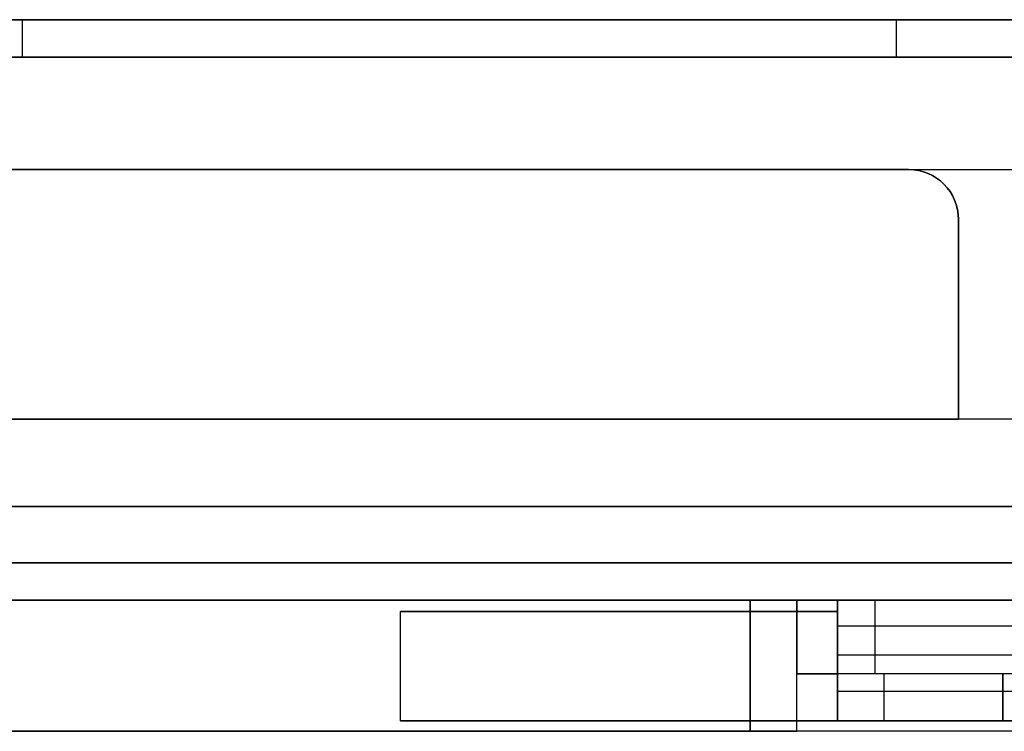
# Model space of a CAD drawing. Extents: x -3.09 to 3.09, y -0.36 to 1.94.
# Tile 55 of 168: x -1.48 to 0.1, y -0.36 to 0.78. Entities that reach past the tile are written whole.
import ezdxf

# ---------------------------------------------------------------- set-up
doc = ezdxf.new("R2010")
doc.units = 0
doc.layers.get('0').update_dxf_attribs({"linetype": 'CONTINUOUS'})

# ---------------------------------------------------------------- blocks, each defined once
blk = doc.blocks.new('*U1')
for p, q in [((3.0938, 0.78, 1.69), (-3.0938, 0.78, 1.69)), ((3.0938, 0.78, 1.175), (-3.0938, 0.78, 1.175)), ((-1.8937, 0.78, -1.57), (-0.0757, 0.78, -1.57)), ((-1.4763, 0.78, 1.37), (-1.4763, 0.72, 1.37)), ((-1.4763, 0.78, 1.37), (2.5137, 0.78, 1.37)), ((-1.4763, 0.78, 1.37), (-1.4763, 0.72, 1.37)), ((-1.4763, 0.78, 1.57), (-1.4763, 0.72, 1.57)), ((-0.0757, 0.78, -1.37), (-0.0757, 0.72, -1.37)), ((-0.0757, 0.78, -1.57), (-0.0757, 0.72, -1.57)), ((-0.0757, 0.78, -1.57), (-0.0757, 0.72, -1.57)), ((3.0337, 0.72, -1.63), (-3.0337, 0.72, -1.63)), ((3.0337, 0.72, -1.115), (-3.0337, 0.72, -1.115)), ((-0.0757, 0.72, -1.57), (-1.8937, 0.72, -1.57)), ((2.5137, 0.72, 1.37), (-1.4763, 0.72, 1.37)), ((-0.0558, 0.54, -1.6295), (-1.9137, 0.54, -1.6295)), ((-1.9137, 0.54, -1.63), (-0.0558, 0.54, -1.63)), ((-1.4963, 0.54, 1.64), (2.5337, 0.54, 1.64)), ((-1.4963, 0.54, 1.69), (2.5337, 0.54, 1.69)), ((-0.0558, 0.54, -1.63), (-0.0558, 0.54, -1.6295)), ((-0.0558, 0.54, -1.69), (-0.0558, 0.54, -1.64)), ((0.0243, 0.46, -1.63), (0.0243, 0.46, -1.6295)), ((0.0243, 0.14, -1.6295), (0.0243, 0.46, -1.6295)), ((0.0243, 0.46, -1.69), (0.0243, 0.46, -1.64)), ((0.0243, 0.46, -1.63), (0.0243, 0.14, -1.63)), ((-1.9937, 0.14, -1.6295), (0.0243, 0.14, -1.6295)), ((0.0243, 0.14, -1.63), (-1.9937, 0.14, -1.63)), ((2.6138, 0.14, 1.64), (-1.5762, 0.14, 1.64)), ((2.6138, 0.14, 1.6865), (-1.5762, 0.14, 1.6865)), ((3.0337, 0, -1.63), (-3.0337, 0, -1.63)), ((3.0332, 0, -1.6295), (-3.0332, 0, -1.6295)), ((2.6138, 0, 1.6865), (-2.6037, 0, 1.6865)), ((-2.6037, 0, 1.6895), (2.6138, 0, 1.6895)), ((-3.0332, -0.09, -1.6295), (3.0332, -0.09, -1.6295)), ((-3.0182, -0.15, -1.6145), (3.0182, -0.15, -1.6145)), ((-0.235, -0.15, 1.6895), (0.235, -0.15, 1.6895)), ((-0.235, -0.36, 1.6895), (-0.235, -0.15, 1.6895)), ((-0.235, -0.268, 1.6845), (-0.235, -0.15, 1.6845)), ((-0.235, -0.15, 1.6845), (-0.11, -0.15, 1.6845)), ((-0.11, -0.15, 0.8645), (-0.11, -0.268, 0.8645)), ((-0.11, -0.15, 0.8645), (0.11, -0.15, 0.8645)), ((-0.11, -0.15, 1.6845), (-0.11, -0.268, 1.6845)), ((-0.87, -0.168, 0.8145), (-0.17, -0.168, 0.8145)), ((-0.87, -0.343, 0.8145), (-0.87, -0.168, 0.8145)), ((-0.17, -0.168, 0.8145), (-0.17, -0.343, 0.8145)), ((-0.235, -0.268, 1.6845), (-0.17, -0.268, 1.6845)), ((-0.11, -0.268, 1.6845), (-0.17, -0.268, 1.6845)), ((0.17, -0.268, 1.8445), (-0.17, -0.268, 1.8445)), ((-0.17, -0.343, 1.8445), (-0.17, -0.268, 1.8445)), ((-0.095, -0.268, 0.8645), (-0.11, -0.268, 0.8645)), ((-0.095, -0.343, 0.8145), (-0.095, -0.268, 0.8145)), ((0.095, -0.268, 0.8145), (-0.095, -0.268, 0.8145)), ((0.095, -0.268, 0.8645), (-0.095, -0.268, 0.8645)), ((0.095, -0.268, 0.8145), (0.095, -0.343, 0.8145)), ((0.11, -0.268, 0.8645), (0.095, -0.268, 0.8645)), ((-0.17, -0.343, 0.8145), (-0.87, -0.343, 0.8145)), ((-0.17, -0.343, 1.8445), (0.17, -0.343, 1.8445)), ((0.095, -0.343, 0.8145), (-0.095, -0.343, 0.8145)), ((-3.0932, -0.36, 1.6895), (-0.235, -0.36, 1.6895)), ((3.0182, -0.36, -1.6145), (-3.0182, -0.36, -1.6145))]:
    blk.add_line(p, q)
at = {"extrusion": (0, 0, -1)}
for p, q in [((3.0938, 0.78, -1.69), (-3.0938, 0.78, -1.69)), ((3.0938, 0.78, -1.175), (-3.0938, 0.78, -1.175)), ((-0.0757, 0.78, -1.37), (-1.8937, 0.78, -1.37)), ((-1.4763, 0.78, 1.57), (-1.4763, 0.72, 1.57)), ((2.5137, 0.78, 1.57), (-1.4763, 0.78, 1.57)), ((-0.0757, 0.78, -1.37), (-0.0757, 0.72, -1.37)), ((3.0337, 0.72, 1.63), (-3.0337, 0.72, 1.63)), ((3.0337, 0.72, 1.115), (-3.0337, 0.72, 1.115)), ((-1.8937, 0.72, -1.37), (-0.0757, 0.72, -1.37)), ((-1.4763, 0.72, 1.57), (2.5137, 0.72, 1.57)), ((-0.0558, 0.54, -1.64), (-1.9137, 0.54, -1.64)), ((-0.0558, 0.54, -1.69), (-1.9137, 0.54, -1.69)), ((0.0243, 0.14, -1.64), (0.0243, 0.46, -1.64)), ((0.0243, 0.14, -1.69), (0.0243, 0.46, -1.69)), ((-1.9937, 0.14, -1.64), (0.0243, 0.14, -1.64)), ((0.0243, 0.14, -1.687), (-1.9937, 0.14, -1.687)), ((1.5043, 0.14, -1.687), (0.0243, 0.14, -1.687)), ((1.5043, 0.14, -1.69), (0.0243, 0.14, -1.69)), ((3.0337, 0, 1.63), (-3.0337, 0, 1.63)), ((-3.0332, 0, 1.6295), (3.0332, 0, 1.6295)), ((-2.6037, 0, -1.687), (2.6138, 0, -1.687)), ((2.6138, 0, -1.6895), (-2.6037, 0, -1.6895)), ((3.0332, -0.09, 1.6295), (-3.0332, -0.09, 1.6295)), ((-0.31, -0.15, 1.6145), (-3.0182, -0.15, 1.6145)), ((-0.235, -0.15, 0.9395), (-0.31, -0.15, 0.9395)), ((-0.31, -0.36, 0.9395), (-0.31, -0.15, 0.9395)), ((-0.31, -0.15, 1.6145), (-0.31, -0.36, 1.6145)), ((-0.235, -0.268, 0.9395), (-0.235, -0.15, 0.9395)), ((-0.17, -0.15, 0.8645), (-0.235, -0.15, 0.8645)), ((-0.235, -0.15, 0.8645), (-0.235, -0.268, 0.8645)), ((-0.17, -0.1917, 0.694), (-0.17, -0.15, 0.694)), ((0.17, -0.15, 0.694), (-0.17, -0.15, 0.694)), ((-0.17, -0.15, 0.8645), (-0.17, -0.268, 0.8645)), ((-0.17, -0.168, 0.7545), (-0.87, -0.168, 0.7545)), ((-0.87, -0.343, 0.7545), (-0.87, -0.168, 0.7545)), ((-0.17, -0.343, 0.7545), (-0.17, -0.168, 0.7545)), ((0.17, -0.1917, 0.694), (-0.17, -0.1917, 0.694)), ((-0.17, -0.2964, 0.5945), (-0.17, -0.2381, 0.5945)), ((0.17, -0.2381, 0.5945), (-0.17, -0.2381, 0.5945)), ((-0.235, -0.36, 0.9395), (-0.235, -0.268, 0.9395)), ((-0.17, -0.268, 0.8645), (-0.235, -0.268, 0.8645)), ((0.095, -0.268, 1.7695), (-0.095, -0.268, 1.7695)), ((-0.095, -0.343, 1.7695), (-0.095, -0.268, 1.7695)), ((0.095, -0.343, 1.7695), (0.095, -0.268, 1.7695)), ((0.17, -0.2964, 0.5945), (-0.17, -0.2964, 0.5945)), ((-0.87, -0.343, 0.7545), (-0.17, -0.343, 0.7545)), ((-0.095, -0.343, 1.7695), (0.095, -0.343, 1.7695)), ((3.0932, -0.36, -1.6895), (-3.0932, -0.36, -1.6895)), ((-3.0182, -0.36, 1.6145), (-0.31, -0.36, 1.6145)), ((-0.235, -0.36, 0.9395), (-0.31, -0.36, 0.9395))]:
    blk.add_line(p, q, dxfattribs=at)
at = {"extrusion": (0, 1, 0)}
for p, q in [((3.0938, 0.78, -1.69), (-3.0938, 0.78, -1.69)), ((3.0938, 0.78, -1.175), (-3.0938, 0.78, -1.175)), ((3.0938, 0.78, 1.175), (-3.0938, 0.78, 1.175)), ((3.0938, 0.78, 1.69), (-3.0938, 0.78, 1.69)), ((-1.8937, 0.78, -1.57), (-0.0757, 0.78, -1.57)), ((-0.0757, 0.78, -1.37), (-1.8937, 0.78, -1.37)), ((2.5137, 0.78, 1.57), (-1.4763, 0.78, 1.57)), ((-1.4763, 0.78, 1.37), (2.5137, 0.78, 1.37)), ((-1.9137, 0.54, -1.63), (-0.0558, 0.54, -1.63)), ((-0.0558, 0.54, -1.6295), (-1.9137, 0.54, -1.6295)), ((-0.0558, 0.54, -1.63), (-0.0558, 0.54, -1.6295)), ((-1.9937, 0.14, -1.64), (0.0243, 0.14, -1.64)), ((0.0243, 0.14, -1.687), (-1.9937, 0.14, -1.687)), ((2.6138, 0.14, 1.64), (-1.5762, 0.14, 1.64)), ((2.6138, 0.14, 1.6865), (-1.5762, 0.14, 1.6865)), ((0.0243, 0.14, -1.687), (0.0243, 0.14, -1.64)), ((3.0337, 0, -1.63), (-3.0337, 0, -1.63)), ((3.0337, 0, 1.63), (-3.0337, 0, 1.63)), ((3.0332, 0, -1.6295), (-3.0332, 0, -1.6295)), ((-3.0332, 0, 1.6295), (3.0332, 0, 1.6295)), ((-2.6037, 0, -1.687), (2.6138, 0, -1.687)), ((2.6138, 0, -1.6895), (-2.6037, 0, -1.6895)), ((2.6138, 0, 1.6865), (-2.6037, 0, 1.6865)), ((-2.6037, 0, 1.6895), (2.6138, 0, 1.6895)), ((3.0332, -0.09, 1.6295), (-3.0332, -0.09, 1.6295)), ((-3.0332, -0.09, -1.6295), (3.0332, -0.09, -1.6295)), ((-0.17, -0.168, 0.7545), (-0.87, -0.168, 0.7545)), ((-0.87, -0.168, 0.8145), (-0.17, -0.168, 0.8145)), ((-0.87, -0.168, 0.7545), (-0.87, -0.168, 0.8145)), ((-0.17, -0.168, 0.8145), (-0.17, -0.168, 0.7545)), ((-0.11, -0.268, 1.6845), (-0.17, -0.268, 1.6845)), ((-0.17, -0.268, 1.8445), (-0.17, -0.268, 1.6845)), ((0.17, -0.268, 1.8445), (-0.17, -0.268, 1.8445)), ((-0.095, -0.268, 0.8645), (-0.11, -0.268, 0.8645)), ((-0.11, -0.268, 0.8645), (-0.11, -0.268, 1.6845)), ((-0.095, -0.268, 1.7695), (-0.095, -0.268, 0.8645)), ((0.095, -0.268, 1.7695), (-0.095, -0.268, 1.7695)), ((0.095, -0.268, 0.8645), (0.095, -0.268, 1.7695)), ((0.11, -0.268, 0.8645), (0.095, -0.268, 0.8645))]:
    blk.add_line(p, q, dxfattribs=at)
at = {"extrusion": (0, -1, 0)}
for p, q in [((3.0337, 0.72, -1.115), (-3.0337, 0.72, -1.115)), ((3.0337, 0.72, -1.63), (-3.0337, 0.72, -1.63)), ((3.0337, 0.72, 1.63), (-3.0337, 0.72, 1.63)), ((3.0337, 0.72, 1.115), (-3.0337, 0.72, 1.115)), ((-1.8937, 0.72, -1.37), (-0.0757, 0.72, -1.37)), ((-0.0757, 0.72, -1.57), (-1.8937, 0.72, -1.57)), ((-1.4763, 0.72, 1.57), (2.5137, 0.72, 1.57)), ((2.5137, 0.72, 1.37), (-1.4763, 0.72, 1.37)), ((-0.0558, 0.54, -1.64), (-1.9137, 0.54, -1.64)), ((-0.0558, 0.54, -1.69), (-1.9137, 0.54, -1.69)), ((-1.4963, 0.54, 1.64), (2.5337, 0.54, 1.64)), ((-1.4963, 0.54, 1.69), (2.5337, 0.54, 1.69)), ((-0.0558, 0.54, -1.69), (-0.0558, 0.54, -1.64)), ((0.0243, 0.14, -1.63), (-1.9937, 0.14, -1.63)), ((-1.9937, 0.14, -1.6295), (0.0243, 0.14, -1.6295)), ((0.0243, 0.14, -1.63), (0.0243, 0.14, -1.6295)), ((1.5043, 0.14, -1.687), (0.0243, 0.14, -1.687)), ((0.0243, 0.14, -1.69), (0.0243, 0.14, -1.687)), ((1.5043, 0.14, -1.69), (0.0243, 0.14, -1.69)), ((-3.0182, -0.15, -1.6145), (3.0182, -0.15, -1.6145)), ((-0.31, -0.15, 1.6145), (-3.0182, -0.15, 1.6145)), ((-0.31, -0.15, 0.9395), (-0.31, -0.15, 1.6145)), ((-0.235, -0.15, 0.9395), (-0.31, -0.15, 0.9395)), ((-0.235, -0.15, 0.8645), (-0.235, -0.15, 0.9395)), ((-0.17, -0.15, 0.8645), (-0.235, -0.15, 0.8645)), ((-0.235, -0.15, 1.6845), (-0.11, -0.15, 1.6845)), ((-0.235, -0.15, 1.6895), (-0.235, -0.15, 1.6845)), ((-0.235, -0.15, 1.6895), (0.235, -0.15, 1.6895)), ((-0.17, -0.15, 0.694), (-0.17, -0.15, 0.8645)), ((0.17, -0.15, 0.694), (-0.17, -0.15, 0.694)), ((-0.11, -0.15, 0.8645), (0.11, -0.15, 0.8645)), ((-0.11, -0.15, 1.6845), (-0.11, -0.15, 0.8645)), ((-0.235, -0.268, 1.6845), (-0.17, -0.268, 1.6845)), ((-0.17, -0.268, 0.8645), (-0.235, -0.268, 0.8645)), ((-0.235, -0.268, 0.9395), (-0.235, -0.268, 1.6845)), ((-0.235, -0.268, 0.8645), (-0.235, -0.268, 0.9395)), ((-0.17, -0.268, 1.6845), (-0.17, -0.268, 0.8645)), ((-0.095, -0.268, 0.8645), (-0.095, -0.268, 0.8145)), ((0.095, -0.268, 0.8145), (-0.095, -0.268, 0.8145)), ((0.095, -0.268, 0.8645), (-0.095, -0.268, 0.8645)), ((0.095, -0.268, 0.8145), (0.095, -0.268, 0.8645)), ((-0.17, -0.343, 0.8145), (-0.87, -0.343, 0.8145)), ((-0.87, -0.343, 0.8145), (-0.87, -0.343, 0.7545)), ((-0.87, -0.343, 0.7545), (-0.17, -0.343, 0.7545)), ((-0.17, -0.343, 0.8145), (-0.17, -0.343, 1.8445)), ((-0.17, -0.343, 1.8445), (0.17, -0.343, 1.8445)), ((-0.17, -0.343, 0.6945), (-0.17, -0.343, 0.7545)), ((0.17, -0.343, 0.6945), (-0.17, -0.343, 0.6945)), ((-0.095, -0.343, 0.8145), (-0.095, -0.343, 1.7695)), ((-0.095, -0.343, 1.7695), (0.095, -0.343, 1.7695)), ((0.095, -0.343, 0.8145), (-0.095, -0.343, 0.8145)), ((0.095, -0.343, 1.7695), (0.095, -0.343, 0.8145)), ((3.0932, -0.36, -1.6895), (-3.0932, -0.36, -1.6895)), ((-3.0932, -0.36, 1.6895), (-0.235, -0.36, 1.6895)), ((3.0182, -0.36, -1.6145), (-3.0182, -0.36, -1.6145)), ((-3.0182, -0.36, 1.6145), (-0.31, -0.36, 1.6145)), ((-0.235, -0.36, 0.9395), (-0.31, -0.36, 0.9395)), ((-0.31, -0.36, 0.9395), (-0.31, -0.36, 1.6145)), ((-0.235, -0.36, 0.9395), (-0.235, -0.36, 1.6895))]:
    blk.add_line(p, q, dxfattribs=at)
at = {"extrusion": (1, 0, 0)}
for p, q in [((0.0243, 0.46, -1.63), (0.0243, 0.14, -1.63)), ((0.0243, 0.46, -1.63), (0.0243, 0.46, -1.6295)), ((0.0243, 0.14, -1.6295), (0.0243, 0.46, -1.6295)), ((0.0243, 0.14, -1.63), (0.0243, 0.14, -1.6295)), ((-0.235, -0.268, 1.6845), (-0.235, -0.15, 1.6845)), ((-0.235, -0.15, 1.6895), (-0.235, -0.15, 1.6845)), ((-0.235, -0.36, 1.6895), (-0.235, -0.15, 1.6895)), ((-0.11, -0.15, 0.8645), (-0.11, -0.268, 0.8645)), ((-0.11, -0.15, 1.6845), (-0.11, -0.268, 1.6845)), ((-0.11, -0.15, 1.6845), (-0.11, -0.15, 0.8645)), ((-0.235, -0.268, 0.9395), (-0.235, -0.268, 1.6845)), ((-0.235, -0.36, 0.9395), (-0.235, -0.268, 0.9395)), ((-0.11, -0.268, 0.8645), (-0.11, -0.268, 1.6845)), ((-0.095, -0.343, 0.8145), (-0.095, -0.268, 0.8145)), ((-0.095, -0.268, 0.8645), (-0.095, -0.268, 0.8145)), ((-0.095, -0.268, 1.7695), (-0.095, -0.268, 0.8645)), ((-0.095, -0.343, 1.7695), (-0.095, -0.268, 1.7695)), ((-0.095, -0.343, 0.8145), (-0.095, -0.343, 1.7695)), ((-0.235, -0.36, 0.9395), (-0.235, -0.36, 1.6895))]:
    blk.add_line(p, q, dxfattribs=at)
at = {"extrusion": (-1, 0, 0)}
for p, q in [((0.0243, 0.14, -1.64), (0.0243, 0.46, -1.64)), ((0.0243, 0.46, -1.69), (0.0243, 0.46, -1.64)), ((0.0243, 0.14, -1.69), (0.0243, 0.46, -1.69)), ((0.0243, 0.14, -1.687), (0.0243, 0.14, -1.64)), ((0.0243, 0.14, -1.69), (0.0243, 0.14, -1.687)), ((-0.31, -0.15, 1.6145), (-0.31, -0.36, 1.6145)), ((-0.31, -0.15, 0.9395), (-0.31, -0.15, 1.6145)), ((-0.31, -0.36, 0.9395), (-0.31, -0.15, 0.9395)), ((-0.235, -0.268, 0.9395), (-0.235, -0.15, 0.9395)), ((-0.235, -0.15, 0.8645), (-0.235, -0.15, 0.9395)), ((-0.235, -0.15, 0.8645), (-0.235, -0.268, 0.8645)), ((-0.17, -0.15, 0.8645), (-0.17, -0.268, 0.8645)), ((-0.17, -0.15, 0.694), (-0.17, -0.15, 0.8645)), ((-0.17, -0.1917, 0.694), (-0.17, -0.15, 0.694)), ((-0.87, -0.168, 0.7545), (-0.87, -0.168, 0.8145)), ((-0.87, -0.343, 0.7545), (-0.87, -0.168, 0.7545)), ((-0.87, -0.343, 0.8145), (-0.87, -0.168, 0.8145)), ((-0.17, -0.168, 0.8145), (-0.17, -0.343, 0.8145)), ((-0.17, -0.168, 0.8145), (-0.17, -0.168, 0.7545)), ((-0.17, -0.343, 0.7545), (-0.17, -0.168, 0.7545)), ((-0.17, -0.2381, 0.5945), (-0.17, -0.1917, 0.694)), ((-0.17, -0.2964, 0.5945), (-0.17, -0.2381, 0.5945)), ((-0.235, -0.268, 0.8645), (-0.235, -0.268, 0.9395)), ((-0.17, -0.343, 1.8445), (-0.17, -0.268, 1.8445)), ((-0.17, -0.268, 1.8445), (-0.17, -0.268, 1.6845)), ((-0.17, -0.268, 1.6845), (-0.17, -0.268, 0.8645)), ((0.095, -0.268, 0.8145), (0.095, -0.343, 0.8145)), ((0.095, -0.268, 0.8145), (0.095, -0.268, 0.8645)), ((0.095, -0.343, 1.7695), (0.095, -0.268, 1.7695)), ((0.095, -0.268, 0.8645), (0.095, -0.268, 1.7695)), ((-0.17, -0.343, 0.6945), (-0.17, -0.2964, 0.5945)), ((-0.87, -0.343, 0.8145), (-0.87, -0.343, 0.7545)), ((-0.17, -0.343, 0.8145), (-0.17, -0.343, 1.8445)), ((-0.17, -0.343, 0.6945), (-0.17, -0.343, 0.7545)), ((0.095, -0.343, 1.7695), (0.095, -0.343, 0.8145)), ((-0.31, -0.36, 0.9395), (-0.31, -0.36, 1.6145))]:
    blk.add_line(p, q, dxfattribs=at)
at = {"extrusion": (0, 0.906308, -0.422618)}
for p, q in [((-0.17, -0.2381, 0.5945), (-0.17, -0.1917, 0.694)), ((0.17, -0.1917, 0.694), (-0.17, -0.1917, 0.694)), ((0.17, -0.2381, 0.5945), (-0.17, -0.2381, 0.5945))]:
    blk.add_line(p, q, dxfattribs=at)
at = {"extrusion": (0, -0.906308, -0.422618)}
for p, q in [((-0.17, -0.343, 0.6945), (-0.17, -0.2964, 0.5945)), ((0.17, -0.2964, 0.5945), (-0.17, -0.2964, 0.5945)), ((0.17, -0.343, 0.6945), (-0.17, -0.343, 0.6945))]:
    blk.add_line(p, q, dxfattribs=at)
at = {"extrusion": (0, -1, 0)}
for centre, start, end in [((-1.4763, 1.47, -0.78), 90, 270), ((-0.0757, -1.47, -0.78), 270, 90), ((-1.4763, 1.47, -0.72), 90, 270), ((-0.0757, -1.47, -0.72), 270, 90)]:
    blk.add_arc(centre, 0.1, start, end, dxfattribs=at)
at = {"extrusion": (0, 1, 0)}
for centre, start, end in [((1.4763, 1.47, 0.78), 270, 90), ((0.0757, -1.47, 0.78), 90, 270), ((1.4763, 1.47, 0.72), 270, 90), ((0.0757, -1.47, 0.72), 90, 270)]:
    blk.add_arc(centre, 0.1, start, end, dxfattribs=at)
at = {"extrusion": (0, 0, -1)}
for centre in [(0.0558, 0.46, 1.63), (0.0558, 0.46, 1.64), (0.0558, 0.46, 1.69)]:
    blk.add_arc(centre, 0.08, 90, 180, dxfattribs=at)
for centre in [(-0.0558, 0.46, -1.6295), (-0.0558, 0.46, -1.6295), (-0.0558, 0.46, -1.64), (-0.0558, 0.46, -1.69), (-0.0558, 0.46, -1.63)]:
    blk.add_arc(centre, 0.08, 0, 90)

msp = doc.modelspace()

# ---------------------------------------------------------------- block references
msp.add_blockref('*U1', (0, 0))

doc.saveas('drawing.dxf')
